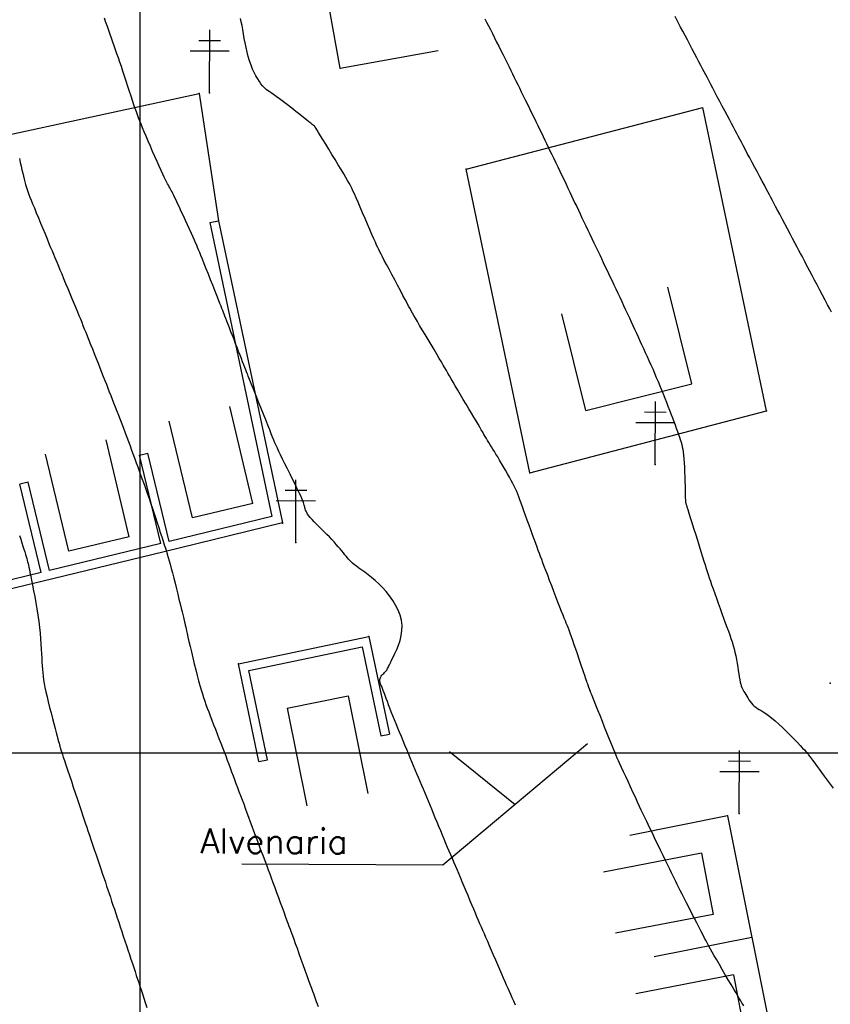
# Model space of a CAD drawing. Header units: millimetres. Extents: x 196436 to 199900, y 8705373 to 8708636.
# Tile 86 of 241: x 198090 to 198155, y 8706280 to 8706359. Entities that reach past the tile are written whole.
import ezdxf
from ezdxf.enums import TextEntityAlignment as Align

# ---------------------------------------------------------------- set-up
doc = ezdxf.new("R2010")
doc.units = ezdxf.units.MM
doc.header["$LTSCALE"] = 5
for name, color, linetype in [('$CURVAS1', 30, 'Continuous'), ('$CURVAS2', 40, 'Continuous'), ('CASA', 6, 'Continuous'), ('CERCA', 3, 'CERCA_LINE'), ('MALHA', 9, 'Continuous'), ('MURO', 9, 'Continuous'), ('POSTE', 3, 'Continuous'), ('TEXTO', 2, 'Continuous')]:
    doc.layers.add(name, color=color, linetype=linetype)
doc.styles.add('GEOSIS', font='ROMANS.SHX')
doc.linetypes.add('CERCA_LINE', pattern='A,0.5,-0.2,["X",Standard,S=0.1,R=0,X=-0.1,Y=-0.05],-0.25', length=0.95)

# ---------------------------------------------------------------- blocks, each defined once
blk = doc.blocks.new('A$C6C777A1E')
at = {"layer": 'CASA'}
for points in [[(0, 8), (0, 0)], [(0, 8), (5, 8)], [(5, 8), (5, 0)]]:
    blk.add_lwpolyline(points, dxfattribs=at)

msp = doc.modelspace()

# ---------------------------------------------------------------- linework, layer by layer
at = {"layer": '$CURVAS1'}
msp.add_polyline3d([(198127.702, 8706358.913, 705), (198127.843, 8706358.631, 705), (198127.989, 8706358.339, 705), (198128.141, 8706358.033, 705), (198128.302, 8706357.713, 705), (198128.469, 8706357.38, 705), (198128.642, 8706357.039, 705), (198128.816, 8706356.694, 705), (198128.991, 8706356.349, 705), (198129.163, 8706356.009, 705), (198129.331, 8706355.677, 705), (198129.491, 8706355.359, 705), (198129.643, 8706355.055, 705), (198129.787, 8706354.765, 705), (198129.926, 8706354.482, 705), (198130.063, 8706354.204, 705), (198130.199, 8706353.925, 705), (198130.337, 8706353.642, 705), (198130.48, 8706353.35, 705), (198130.628, 8706353.045, 705), (198130.785, 8706352.724, 705), (198130.948, 8706352.389, 705), (198131.116, 8706352.046, 705), (198131.285, 8706351.698, 705), (198131.455, 8706351.35, 705), (198131.623, 8706351.006, 705), (198131.787, 8706350.67, 705), (198131.944, 8706350.346, 705), (198132.094, 8706350.038, 705), (198132.237, 8706349.743, 705), (198132.376, 8706349.456, 705), (198132.513, 8706349.174, 705), (198132.649, 8706348.892, 705), (198132.787, 8706348.606, 705), (198132.929, 8706348.312, 705), (198133.077, 8706348.007, 705), (198133.232, 8706347.686, 705), (198133.393, 8706347.353, 705), (198133.558, 8706347.012, 705), (198133.725, 8706346.666, 705), (198133.891, 8706346.319, 705), (198134.057, 8706345.976, 705), (198134.218, 8706345.639, 705), (198134.373, 8706345.313, 705), (198134.522, 8706345.001, 705), (198134.664, 8706344.7, 705), (198134.803, 8706344.407, 705), (198134.939, 8706344.118, 705), (198135.075, 8706343.829, 705), (198135.212, 8706343.538, 705), (198135.353, 8706343.241, 705), (198135.498, 8706342.934, 705), (198135.651, 8706342.615, 705), (198135.808, 8706342.285, 705), (198135.969, 8706341.949, 705), (198136.132, 8706341.609, 705), (198136.296, 8706341.268, 705), (198136.458, 8706340.929, 705), (198136.618, 8706340.597, 705), (198136.773, 8706340.273, 705), (198136.922, 8706339.959, 705), (198137.066, 8706339.655, 705), (198137.207, 8706339.357, 705), (198137.347, 8706339.063, 705), (198137.485, 8706338.769, 705), (198137.625, 8706338.473, 705), (198137.766, 8706338.172, 705), (198137.912, 8706337.864, 705), (198138.062, 8706337.546, 705), (198138.216, 8706337.22, 705), (198138.373, 8706336.888, 705), (198138.531, 8706336.553, 705), (198138.69, 8706336.216, 705), (198138.847, 8706335.881, 705), (198139.003, 8706335.549, 705), (198139.155, 8706335.224, 705), (198139.304, 8706334.906, 705), (198139.449, 8706334.594, 705), (198139.591, 8706334.287, 705), (198139.731, 8706333.983, 705), (198139.871, 8706333.68, 705), (198140.01, 8706333.376, 705), (198140.151, 8706333.07, 705), (198140.293, 8706332.759, 705), (198140.438, 8706332.443, 705), (198140.585, 8706332.122, 705), (198140.733, 8706331.796, 705), (198140.882, 8706331.467, 705), (198141.031, 8706331.135, 705), (198141.179, 8706330.8, 705), (198141.326, 8706330.465, 705), (198141.47, 8706330.128, 705), (198141.612, 8706329.792, 705), (198141.751, 8706329.457, 705), (198141.887, 8706329.123, 705), (198142.02, 8706328.792, 705), (198142.15, 8706328.464, 705), (198142.278, 8706328.139, 705), (198142.402, 8706327.818, 705), (198142.523, 8706327.503, 705), (198142.642, 8706327.193, 705), (198142.756, 8706326.89, 705), (198142.866, 8706326.597, 705), (198142.971, 8706326.314, 705), (198143.07, 8706326.044, 705), (198143.163, 8706325.789, 705), (198143.249, 8706325.55, 705), (198143.326, 8706325.33, 705), (198143.395, 8706325.127, 705), (198143.456, 8706324.937, 705), (198143.51, 8706324.75, 705), (198143.557, 8706324.559, 705), (198143.597, 8706324.356, 705), (198143.632, 8706324.134, 705), (198143.662, 8706323.883, 705), (198143.688, 8706323.595, 705), (198143.71, 8706323.268, 705), (198143.729, 8706322.909, 705), (198143.745, 8706322.531, 705), (198143.758, 8706322.149, 705), (198143.768, 8706321.774, 705), (198143.777, 8706321.42, 705), (198143.784, 8706321.099, 705), (198143.79, 8706320.824, 705), (198143.794, 8706320.606, 705), (198143.798, 8706320.439, 705), (198143.801, 8706320.317, 705), (198143.804, 8706320.233, 705), (198143.806, 8706320.178, 705), (198143.808, 8706320.145, 705), (198143.81, 8706320.128, 705), (198143.812, 8706320.118, 705), (198143.815, 8706320.107, 705), (198143.82, 8706320.088, 705), (198143.832, 8706320.049, 705), (198143.853, 8706319.982, 705), (198143.886, 8706319.877, 705), (198143.933, 8706319.725, 705), (198143.999, 8706319.515, 705), (198144.086, 8706319.239, 705), (198144.195, 8706318.891, 705), (198144.324, 8706318.483, 705), (198144.465, 8706318.033, 705), (198144.614, 8706317.557, 705), (198144.766, 8706317.072, 705), (198144.916, 8706316.596, 705), (198145.057, 8706316.145, 705), (198145.185, 8706315.735, 705), (198145.296, 8706315.379, 705), (198145.393, 8706315.07, 705), (198145.479, 8706314.794, 705), (198145.56, 8706314.54, 705), (198145.639, 8706314.294, 705), (198145.722, 8706314.045, 705), (198145.811, 8706313.779, 705), (198145.912, 8706313.484, 705), (198146.028, 8706313.152, 705), (198146.156, 8706312.788, 705), (198146.293, 8706312.4, 705), (198146.437, 8706311.997, 705), (198146.584, 8706311.589, 705), (198146.73, 8706311.184, 705), (198146.873, 8706310.792, 705), (198147.009, 8706310.42, 705), (198147.137, 8706310.075, 705), (198147.254, 8706309.756, 705), (198147.363, 8706309.456, 705), (198147.463, 8706309.169, 705), (198147.555, 8706308.892, 705), (198147.639, 8706308.619, 705), (198147.715, 8706308.344, 705), (198147.784, 8706308.062, 705), (198147.847, 8706307.77, 705), (198147.903, 8706307.472, 705), (198147.955, 8706307.172, 705), (198148.003, 8706306.878, 705), (198148.047, 8706306.594, 705), (198148.089, 8706306.326, 705), (198148.13, 8706306.08, 705), (198148.17, 8706305.861, 705), (198148.211, 8706305.673, 705), (198148.252, 8706305.512, 705), (198148.296, 8706305.373, 705), (198148.343, 8706305.25, 705), (198148.393, 8706305.137, 705), (198148.448, 8706305.028, 705), (198148.507, 8706304.918, 705), (198148.573, 8706304.802, 705), (198148.646, 8706304.674, 705), (198148.725, 8706304.538, 705), (198148.811, 8706304.396, 705), (198148.903, 8706304.253, 705), (198149.001, 8706304.113, 705), (198149.105, 8706303.979, 705), (198149.215, 8706303.855, 705), (198149.33, 8706303.744, 705), (198149.452, 8706303.649, 705), (198149.582, 8706303.563, 705), (198149.725, 8706303.479, 705), (198149.882, 8706303.389, 705), (198150.058, 8706303.284, 705), (198150.256, 8706303.156, 705), (198150.479, 8706302.998, 705), (198150.73, 8706302.802, 705), (198151.011, 8706302.563, 705), (198151.313, 8706302.29, 705), (198151.628, 8706301.993, 705), (198151.944, 8706301.685, 705), (198152.253, 8706301.378, 705), (198152.544, 8706301.082, 705), (198152.807, 8706300.81, 705), (198153.034, 8706300.574, 705), (198153.216, 8706300.381, 705), (198153.358, 8706300.229, 705), (198153.466, 8706300.109, 705), (198153.548, 8706300.016, 705), (198153.61, 8706299.941, 705), (198153.659, 8706299.879, 705), (198153.702, 8706299.821, 705), (198153.745, 8706299.762, 705), (198153.795, 8706299.694, 705), (198153.855, 8706299.614, 705), (198153.927, 8706299.517, 705), (198154.013, 8706299.401, 705), (198154.117, 8706299.262, 705), (198154.239, 8706299.097, 705), (198154.383, 8706298.901, 705), (198154.55, 8706298.672, 705), (198154.743, 8706298.408, 705), (198154.956, 8706298.116, 705), (198155.185, 8706297.805, 705), (198155.425, 8706297.484, 705), (198155.669, 8706297.163, 705)], dxfattribs=at)
at = {"layer": '$CURVAS2'}
for points in [[(198130.167, 8706279.75, 707), (198130.027, 8706280.059, 707), (198129.901, 8706280.338, 707), (198129.785, 8706280.596, 707), (198129.674, 8706280.842, 707), (198129.565, 8706281.087, 707), (198129.452, 8706281.339, 707), (198129.333, 8706281.609, 707), (198129.203, 8706281.906, 707), (198129.06, 8706282.236, 707), (198128.905, 8706282.593, 707), (198128.742, 8706282.97, 707), (198128.574, 8706283.359, 707), (198128.406, 8706283.749, 707), (198128.24, 8706284.134, 707), (198128.08, 8706284.505, 707), (198127.929, 8706284.852, 707), (198127.791, 8706285.171, 707), (198127.662, 8706285.466, 707), (198127.541, 8706285.745, 707), (198127.424, 8706286.013, 707), (198127.308, 8706286.279, 707), (198127.191, 8706286.549, 707), (198127.07, 8706286.832, 707), (198126.941, 8706287.133, 707), (198126.803, 8706287.458, 707), (198126.656, 8706287.804, 707), (198126.505, 8706288.164, 707), (198126.35, 8706288.533, 707), (198126.193, 8706288.905, 707), (198126.038, 8706289.274, 707), (198125.886, 8706289.635, 707), (198125.74, 8706289.981, 707), (198125.601, 8706290.309, 707), (198125.468, 8706290.622, 707), (198125.34, 8706290.923, 707), (198125.215, 8706291.216, 707), (198125.092, 8706291.507, 707), (198124.968, 8706291.798, 707), (198124.842, 8706292.096, 707), (198124.712, 8706292.402, 707), (198124.578, 8706292.722, 707), (198124.44, 8706293.053, 707), (198124.298, 8706293.392, 707), (198124.155, 8706293.738, 707), (198124.01, 8706294.086, 707), (198123.864, 8706294.436, 707), (198123.72, 8706294.783, 707), (198123.577, 8706295.126, 707), (198123.437, 8706295.461, 707), (198123.299, 8706295.791, 707), (198123.163, 8706296.115, 707), (198123.029, 8706296.435, 707), (198122.896, 8706296.752, 707), (198122.764, 8706297.066, 707), (198122.633, 8706297.379, 707), (198122.503, 8706297.692, 707), (198122.372, 8706298.006, 707), (198122.241, 8706298.321, 707), (198122.11, 8706298.637, 707), (198121.978, 8706298.957, 707), (198121.844, 8706299.279, 707), (198121.708, 8706299.606, 707), (198121.57, 8706299.936, 707), (198121.429, 8706300.272, 707), (198121.286, 8706300.612, 707), (198121.14, 8706300.956, 707), (198120.995, 8706301.302, 707), (198120.85, 8706301.646, 707), (198120.708, 8706301.987, 707), (198120.57, 8706302.322, 707), (198120.436, 8706302.651, 707), (198120.309, 8706302.969, 707), (198120.19, 8706303.276, 707), (198120.078, 8706303.57, 707), (198119.974, 8706303.85, 707), (198119.876, 8706304.114, 707), (198119.785, 8706304.362, 707), (198119.699, 8706304.592, 707), (198119.62, 8706304.802, 707), (198119.546, 8706304.993, 707), (198119.477, 8706305.163, 707), (198119.415, 8706305.313, 707), (198119.361, 8706305.448, 707), (198119.318, 8706305.568, 707), (198119.288, 8706305.677, 707), (198119.271, 8706305.777, 707), (198119.27, 8706305.871, 707), (198119.287, 8706305.961, 707), (198119.322, 8706306.048, 707), (198119.373, 8706306.134, 707), (198119.435, 8706306.217, 707), (198119.504, 8706306.298, 707), (198119.577, 8706306.374, 707), (198119.648, 8706306.446, 707), (198119.715, 8706306.514, 707), (198119.772, 8706306.576, 707), (198119.819, 8706306.633, 707), (198119.857, 8706306.691, 707), (198119.892, 8706306.756, 707), (198119.93, 8706306.835, 707), (198119.976, 8706306.934, 707), (198120.034, 8706307.061, 707), (198120.111, 8706307.222, 707), (198120.211, 8706307.423, 707), (198120.336, 8706307.668, 707), (198120.478, 8706307.955, 707), (198120.626, 8706308.278, 707), (198120.768, 8706308.63, 707), (198120.893, 8706309.007, 707), (198120.989, 8706309.401, 707), (198121.046, 8706309.808, 707), (198121.052, 8706310.221, 707), (198120.998, 8706310.636, 707), (198120.888, 8706311.047, 707), (198120.731, 8706311.453, 707), (198120.533, 8706311.849, 707), (198120.302, 8706312.231, 707), (198120.044, 8706312.596, 707), (198119.768, 8706312.94, 707), (198119.48, 8706313.26, 707), (198119.187, 8706313.554, 707), (198118.895, 8706313.821, 707), (198118.607, 8706314.063, 707), (198118.328, 8706314.283, 707), (198118.062, 8706314.481, 707), (198117.815, 8706314.66, 707), (198117.59, 8706314.821, 707), (198117.392, 8706314.965, 707), (198117.224, 8706315.095, 707), (198117.081, 8706315.214, 707), (198116.959, 8706315.325, 707), (198116.852, 8706315.432, 707), (198116.755, 8706315.54, 707), (198116.661, 8706315.65, 707), (198116.565, 8706315.768, 707), (198116.463, 8706315.896, 707), (198116.349, 8706316.038, 707), (198116.222, 8706316.193, 707), (198116.083, 8706316.359, 707), (198115.933, 8706316.536, 707), (198115.771, 8706316.721, 707), (198115.597, 8706316.915, 707), (198115.412, 8706317.114, 707), (198115.217, 8706317.319, 707), (198115.012, 8706317.526, 707), (198114.8, 8706317.736, 707), (198114.588, 8706317.943, 707), (198114.38, 8706318.147, 707), (198114.181, 8706318.345, 707), (198113.994, 8706318.533, 707), (198113.827, 8706318.711, 707), (198113.682, 8706318.874, 707), (198113.564, 8706319.022, 707), (198113.47, 8706319.154, 707), (198113.398, 8706319.274, 707), (198113.343, 8706319.382, 707), (198113.303, 8706319.48, 707), (198113.274, 8706319.569, 707), (198113.253, 8706319.651, 707), (198113.236, 8706319.729, 707), (198113.22, 8706319.803, 707), (198113.201, 8706319.882, 707), (198113.175, 8706319.972, 707), (198113.137, 8706320.082, 707), (198113.084, 8706320.219, 707), (198113.012, 8706320.392, 707), (198112.915, 8706320.607, 707), (198112.791, 8706320.873, 707), (198112.636, 8706321.194, 707), (198112.457, 8706321.559, 707), (198112.261, 8706321.954, 707), (198112.056, 8706322.366, 707), (198111.849, 8706322.781, 707), (198111.648, 8706323.183, 707), (198111.461, 8706323.561, 707), (198111.296, 8706323.898, 707), (198111.157, 8706324.187, 707), (198111.041, 8706324.437, 707), (198110.939, 8706324.662, 707), (198110.847, 8706324.876, 707), (198110.756, 8706325.095, 707), (198110.66, 8706325.333, 707), (198110.553, 8706325.603, 707), (198110.426, 8706325.921, 707), (198110.277, 8706326.296, 707), (198110.108, 8706326.717, 707), (198109.928, 8706327.166, 707), (198109.743, 8706327.628, 707), (198109.559, 8706328.085, 707), (198109.383, 8706328.521, 707), (198109.222, 8706328.921, 707), (198109.083, 8706329.266, 707), (198108.97, 8706329.546, 707), (198108.881, 8706329.768, 707), (198108.811, 8706329.945, 707), (198108.754, 8706330.088, 707), (198108.705, 8706330.211, 707), (198108.66, 8706330.325, 707), (198108.614, 8706330.444, 707), (198108.562, 8706330.579, 707), (198108.499, 8706330.741, 707), (198108.425, 8706330.93, 707), (198108.342, 8706331.144, 707), (198108.25, 8706331.381, 707), (198108.151, 8706331.638, 707), (198108.043, 8706331.914, 707), (198107.93, 8706332.206, 707), (198107.811, 8706332.512, 707), (198107.687, 8706332.83, 707), (198107.562, 8706333.154, 707), (198107.436, 8706333.477, 707), (198107.314, 8706333.793, 707), (198107.197, 8706334.095, 707), (198107.088, 8706334.377, 707), (198106.989, 8706334.632, 707), (198106.903, 8706334.853, 707), (198106.831, 8706335.039, 707), (198106.77, 8706335.198, 707), (198106.713, 8706335.343, 707), (198106.656, 8706335.49, 707), (198106.593, 8706335.649, 707), (198106.52, 8706335.837, 707), (198106.43, 8706336.064, 707), (198106.318, 8706336.346, 707), (198106.182, 8706336.69, 707), (198106.025, 8706337.085, 707), (198105.854, 8706337.514, 707), (198105.677, 8706337.962, 707), (198105.498, 8706338.412, 707), (198105.325, 8706338.847, 707), (198105.164, 8706339.251, 707), (198105.022, 8706339.607, 707), (198104.903, 8706339.906, 707), (198104.804, 8706340.154, 707), (198104.717, 8706340.367, 707), (198104.638, 8706340.559, 707), (198104.56, 8706340.743, 707), (198104.477, 8706340.934, 707), (198104.383, 8706341.145, 707), (198104.272, 8706341.391, 707), (198104.14, 8706341.682, 707), (198103.991, 8706342.009, 707), (198103.829, 8706342.362, 707), (198103.661, 8706342.727, 707), (198103.492, 8706343.094, 707), (198103.327, 8706343.449, 707), (198103.172, 8706343.782, 707), (198103.032, 8706344.08, 707), (198102.912, 8706344.335, 707), (198102.809, 8706344.548, 707), (198102.722, 8706344.728, 707), (198102.647, 8706344.879, 707), (198102.581, 8706345.008, 707), (198102.522, 8706345.122, 707), (198102.466, 8706345.225, 707), (198102.411, 8706345.326, 707), (198102.354, 8706345.429, 707), (198102.292, 8706345.54, 707), (198102.224, 8706345.667, 707), (198102.148, 8706345.814, 707), (198102.06, 8706345.987, 707), (198101.958, 8706346.193, 707), (198101.842, 8706346.437, 707), (198101.707, 8706346.726, 707), (198101.554, 8706347.063, 707), (198101.385, 8706347.438, 707), (198101.207, 8706347.839, 707), (198101.024, 8706348.256, 707), (198100.841, 8706348.676, 707), (198100.664, 8706349.087, 707), (198100.497, 8706349.478, 707), (198100.345, 8706349.837, 707), (198100.213, 8706350.155, 707), (198100.097, 8706350.439, 707), (198099.993, 8706350.7, 707), (198099.899, 8706350.947, 707), (198099.809, 8706351.191, 707), (198099.719, 8706351.442, 707), (198099.626, 8706351.71, 707), (198099.526, 8706352.006, 707), (198099.416, 8706352.337, 707), (198099.296, 8706352.697, 707), (198099.17, 8706353.081, 707), (198099.039, 8706353.479, 707), (198098.905, 8706353.885, 707), (198098.771, 8706354.29, 707), (198098.64, 8706354.688, 707), (198098.512, 8706355.071, 707), (198098.39, 8706355.433, 707), (198098.274, 8706355.776, 707), (198098.161, 8706356.104, 707), (198098.052, 8706356.42, 707), (198097.944, 8706356.729, 707), (198097.837, 8706357.034, 707), (198097.73, 8706357.34, 707), (198097.621, 8706357.65, 707), (198097.509, 8706357.966, 707), (198097.395, 8706358.29, 707), (198097.277, 8706358.619, 707), (198097.155, 8706358.952, 707)], [(198155.543, 8706335.352, 704), (198155.396, 8706335.631, 704), (198155.223, 8706335.959, 704), (198155.028, 8706336.326, 704), (198154.819, 8706336.722, 704), (198154.602, 8706337.131, 704), (198154.384, 8706337.541, 704), (198154.172, 8706337.94, 704), (198153.974, 8706338.314, 704), (198153.796, 8706338.651, 704), (198153.644, 8706338.941, 704), (198153.511, 8706339.192, 704), (198153.393, 8706339.418, 704), (198153.282, 8706339.63, 704), (198153.172, 8706339.84, 704), (198153.056, 8706340.062, 704), (198152.927, 8706340.307, 704), (198152.778, 8706340.587, 704), (198152.606, 8706340.912, 704), (198152.414, 8706341.272, 704), (198152.208, 8706341.658, 704), (198151.996, 8706342.056, 704), (198151.783, 8706342.456, 704), (198151.575, 8706342.846, 704), (198151.38, 8706343.213, 704), (198151.202, 8706343.547, 704), (198151.048, 8706343.84, 704), (198150.911, 8706344.098, 704), (198150.788, 8706344.332, 704), (198150.671, 8706344.555, 704), (198150.555, 8706344.775, 704), (198150.433, 8706345.006, 704), (198150.3, 8706345.256, 704), (198150.15, 8706345.538, 704), (198149.979, 8706345.859, 704), (198149.789, 8706346.212, 704), (198149.588, 8706346.587, 704), (198149.38, 8706346.974, 704), (198149.172, 8706347.362, 704), (198148.968, 8706347.741, 704), (198148.775, 8706348.101, 704), (198148.598, 8706348.433, 704), (198148.441, 8706348.728, 704), (198148.3, 8706348.993, 704), (198148.17, 8706349.238, 704), (198148.047, 8706349.472, 704), (198147.924, 8706349.705, 704), (198147.797, 8706349.946, 704), (198147.661, 8706350.204, 704), (198147.51, 8706350.49, 704), (198147.341, 8706350.81, 704), (198147.156, 8706351.157, 704), (198146.961, 8706351.524, 704), (198146.761, 8706351.9, 704), (198146.56, 8706352.278, 704), (198146.364, 8706352.649, 704), (198146.176, 8706353.003, 704), (198146.002, 8706353.332, 704), (198145.846, 8706353.629, 704), (198145.703, 8706353.901, 704), (198145.571, 8706354.155, 704), (198145.443, 8706354.4, 704), (198145.316, 8706354.643, 704), (198145.185, 8706354.894, 704), (198145.046, 8706355.159, 704), (198144.895, 8706355.449, 704), (198144.727, 8706355.767, 704), (198144.547, 8706356.11, 704), (198144.357, 8706356.469, 704), (198144.163, 8706356.836, 704), (198143.967, 8706357.205, 704), (198143.776, 8706357.568, 704), (198143.592, 8706357.916, 704), (198143.42, 8706358.243, 704), (198143.262, 8706358.543, 704), (198143.116, 8706358.82, 704), (198142.979, 8706359.081, 704)], [(198148.488, 8706279.699, 706), (198148.412, 8706279.813, 706), (198148.334, 8706279.937, 706), (198148.247, 8706280.08, 706), (198148.145, 8706280.251, 706), (198148.021, 8706280.462, 706), (198147.869, 8706280.721, 706), (198147.685, 8706281.035, 706), (198147.475, 8706281.393, 706), (198147.246, 8706281.783, 706), (198147.008, 8706282.19, 706), (198146.768, 8706282.6, 706), (198146.535, 8706282.999, 706), (198146.316, 8706283.374, 706), (198146.121, 8706283.711, 706), (198145.955, 8706284.001, 706), (198145.813, 8706284.251, 706), (198145.689, 8706284.475, 706), (198145.574, 8706284.685, 706), (198145.463, 8706284.895, 706), (198145.347, 8706285.117, 706), (198145.22, 8706285.364, 706), (198145.074, 8706285.648, 706), (198144.904, 8706285.979, 706), (198144.715, 8706286.348, 706), (198144.514, 8706286.743, 706), (198144.305, 8706287.151, 706), (198144.097, 8706287.559, 706), (198143.895, 8706287.956, 706), (198143.705, 8706288.328, 706), (198143.535, 8706288.664, 706), (198143.388, 8706288.955, 706), (198143.26, 8706289.209, 706), (198143.145, 8706289.438, 706), (198143.037, 8706289.655, 706), (198142.93, 8706289.873, 706), (198142.817, 8706290.103, 706), (198142.693, 8706290.359, 706), (198142.55, 8706290.652, 706), (198142.386, 8706290.99, 706), (198142.203, 8706291.366, 706), (198142.008, 8706291.767, 706), (198141.808, 8706292.18, 706), (198141.608, 8706292.593, 706), (198141.414, 8706292.993, 706), (198141.233, 8706293.367, 706), (198141.07, 8706293.703, 706), (198140.93, 8706293.993, 706), (198140.809, 8706294.246, 706), (198140.7, 8706294.473, 706), (198140.597, 8706294.689, 706), (198140.495, 8706294.907, 706), (198140.387, 8706295.138, 706), (198140.266, 8706295.397, 706), (198140.127, 8706295.695, 706), (198139.966, 8706296.042, 706), (198139.787, 8706296.429, 706), (198139.596, 8706296.841, 706), (198139.399, 8706297.266, 706), (198139.203, 8706297.689, 706), (198139.014, 8706298.098, 706), (198138.838, 8706298.478, 706), (198138.682, 8706298.817, 706), (198138.55, 8706299.105, 706), (198138.437, 8706299.352, 706), (198138.337, 8706299.574, 706), (198138.245, 8706299.784, 706), (198138.153, 8706299.999, 706), (198138.055, 8706300.232, 706), (198137.946, 8706300.499, 706), (198137.818, 8706300.814, 706), (198137.668, 8706301.188, 706), (198137.499, 8706301.607, 706), (198137.32, 8706302.057, 706), (198137.135, 8706302.519, 706), (198136.952, 8706302.977, 706), (198136.778, 8706303.414, 706), (198136.619, 8706303.814, 706), (198136.482, 8706304.16, 706), (198136.371, 8706304.439, 706), (198136.284, 8706304.656, 706), (198136.219, 8706304.819, 706), (198136.172, 8706304.938, 706), (198136.14, 8706305.02, 706), (198136.118, 8706305.076, 706), (198136.103, 8706305.112, 706), (198136.092, 8706305.14, 706), (198136.082, 8706305.165, 706), (198136.072, 8706305.192, 706), (198136.061, 8706305.222, 706), (198136.048, 8706305.258, 706), (198136.032, 8706305.302, 706), (198136.013, 8706305.355, 706), (198135.989, 8706305.422, 706), (198135.961, 8706305.502, 706), (198135.927, 8706305.6, 706), (198135.887, 8706305.716, 706), (198135.84, 8706305.854, 706), (198135.785, 8706306.016, 706), (198135.721, 8706306.203, 706), (198135.647, 8706306.419, 706), (198135.563, 8706306.666, 706), (198135.468, 8706306.945, 706), (198135.363, 8706307.258, 706), (198135.248, 8706307.596, 706), (198135.128, 8706307.95, 706), (198135.005, 8706308.309, 706), (198134.884, 8706308.663, 706), (198134.766, 8706309.002, 706), (198134.656, 8706309.316, 706), (198134.556, 8706309.595, 706), (198134.468, 8706309.833, 706), (198134.39, 8706310.04, 706), (198134.316, 8706310.227, 706), (198134.242, 8706310.409, 706), (198134.164, 8706310.598, 706), (198134.078, 8706310.808, 706), (198133.979, 8706311.052, 706), (198133.863, 8706311.342, 706), (198133.727, 8706311.688, 706), (198133.574, 8706312.08, 706), (198133.411, 8706312.504, 706), (198133.241, 8706312.946, 706), (198133.069, 8706313.393, 706), (198132.903, 8706313.831, 706), (198132.745, 8706314.245, 706), (198132.602, 8706314.623, 706), (198132.477, 8706314.954, 706), (198132.367, 8706315.245, 706), (198132.269, 8706315.509, 706), (198132.177, 8706315.755, 706), (198132.087, 8706315.997, 706), (198131.995, 8706316.245, 706), (198131.897, 8706316.51, 706), (198131.789, 8706316.805, 706), (198131.667, 8706317.137, 706), (198131.533, 8706317.499, 706), (198131.392, 8706317.881, 706), (198131.248, 8706318.273, 706), (198131.104, 8706318.666, 706), (198130.964, 8706319.048, 706), (198130.833, 8706319.41, 706), (198130.713, 8706319.741, 706), (198130.607, 8706320.035, 706), (198130.512, 8706320.296, 706), (198130.425, 8706320.533, 706), (198130.341, 8706320.751, 706), (198130.257, 8706320.961, 706), (198130.166, 8706321.168, 706), (198130.067, 8706321.382, 706), (198129.954, 8706321.609, 706), (198129.825, 8706321.856, 706), (198129.682, 8706322.119, 706), (198129.528, 8706322.393, 706), (198129.368, 8706322.672, 706), (198129.204, 8706322.951, 706), (198129.042, 8706323.225, 706), (198128.884, 8706323.489, 706), (198128.733, 8706323.736, 706), (198128.594, 8706323.964, 706), (198128.464, 8706324.173, 706), (198128.344, 8706324.367, 706), (198128.231, 8706324.549, 706), (198128.124, 8706324.721, 706), (198128.022, 8706324.886, 706), (198127.923, 8706325.047, 706), (198127.826, 8706325.208, 706), (198127.73, 8706325.371, 706), (198127.631, 8706325.541, 706), (198127.527, 8706325.721, 706), (198127.414, 8706325.916, 706), (198127.291, 8706326.129, 706), (198127.154, 8706326.366, 706), (198126.999, 8706326.631, 706), (198126.825, 8706326.927, 706), (198126.63, 8706327.257, 706), (198126.418, 8706327.612, 706), (198126.196, 8706327.984, 706), (198125.97, 8706328.363, 706), (198125.745, 8706328.738, 706), (198125.529, 8706329.099, 706), (198125.328, 8706329.438, 706), (198125.147, 8706329.744, 706), (198124.991, 8706330.011, 706), (198124.854, 8706330.247, 706), (198124.73, 8706330.464, 706), (198124.612, 8706330.672, 706), (198124.491, 8706330.884, 706), (198124.361, 8706331.11, 706), (198124.214, 8706331.363, 706), (198124.044, 8706331.654, 706), (198123.846, 8706331.989, 706), (198123.625, 8706332.361, 706), (198123.389, 8706332.756, 706), (198123.147, 8706333.16, 706), (198122.907, 8706333.561, 706), (198122.677, 8706333.945, 706), (198122.465, 8706334.3, 706), (198122.28, 8706334.611, 706), (198122.127, 8706334.87, 706), (198122, 8706335.088, 706), (198121.891, 8706335.28, 706), (198121.79, 8706335.461, 706), (198121.69, 8706335.644, 706), (198121.582, 8706335.847, 706), (198121.457, 8706336.082, 706), (198121.306, 8706336.366, 706), (198121.124, 8706336.709, 706), (198120.917, 8706337.098, 706), (198120.693, 8706337.518, 706), (198120.461, 8706337.953, 706), (198120.23, 8706338.387, 706), (198120.008, 8706338.803, 706), (198119.804, 8706339.185, 706), (198119.627, 8706339.517, 706), (198119.483, 8706339.789, 706), (198119.366, 8706340.011, 706), (198119.269, 8706340.201, 706), (198119.182, 8706340.375, 706), (198119.099, 8706340.551, 706), (198119.01, 8706340.745, 706), (198118.909, 8706340.974, 706), (198118.786, 8706341.255, 706), (198118.636, 8706341.6, 706), (198118.464, 8706341.997, 706), (198118.277, 8706342.43, 706), (198118.081, 8706342.882, 706), (198117.885, 8706343.336, 706), (198117.694, 8706343.776, 706), (198117.516, 8706344.185, 706), (198117.358, 8706344.546, 706), (198117.225, 8706344.847, 706), (198117.11, 8706345.1, 706), (198117.006, 8706345.32, 706), (198116.905, 8706345.522, 706), (198116.799, 8706345.721, 706), (198116.679, 8706345.934, 706), (198116.538, 8706346.176, 706), (198116.367, 8706346.462, 706), (198116.162, 8706346.802, 706), (198115.929, 8706347.187, 706), (198115.678, 8706347.599, 706), (198115.419, 8706348.023, 706), (198115.162, 8706348.444, 706), (198114.918, 8706348.844, 706), (198114.695, 8706349.208, 706), (198114.504, 8706349.519, 706), (198114.352, 8706349.767, 706), (198114.237, 8706349.955, 706), (198114.153, 8706350.092, 706), (198114.095, 8706350.186, 706), (198114.058, 8706350.245, 706), (198114.036, 8706350.279, 706), (198114.024, 8706350.295, 706), (198114.017, 8706350.301, 706), (198114.009, 8706350.307, 706), (198113.994, 8706350.317, 706), (198113.965, 8706350.338, 706), (198113.916, 8706350.374, 706), (198113.84, 8706350.432, 706), (198113.73, 8706350.518, 706), (198113.579, 8706350.635, 706), (198113.381, 8706350.791, 706), (198113.133, 8706350.988, 706), (198112.844, 8706351.218, 706), (198112.526, 8706351.47, 706), (198112.192, 8706351.732, 706), (198111.855, 8706351.995, 706), (198111.528, 8706352.247, 706), (198111.223, 8706352.478, 706), (198110.953, 8706352.676, 706), (198110.728, 8706352.834, 706), (198110.542, 8706352.958, 706), (198110.389, 8706353.058, 706), (198110.26, 8706353.143, 706), (198110.149, 8706353.223, 706), (198110.047, 8706353.307, 706), (198109.947, 8706353.405, 706), (198109.841, 8706353.527, 706), (198109.723, 8706353.679, 706), (198109.595, 8706353.863, 706), (198109.461, 8706354.076, 706), (198109.323, 8706354.317, 706), (198109.186, 8706354.583, 706), (198109.051, 8706354.873, 706), (198108.924, 8706355.185, 706), (198108.807, 8706355.517, 706), (198108.703, 8706355.866, 706), (198108.61, 8706356.228, 706), (198108.528, 8706356.598, 706), (198108.454, 8706356.969, 706), (198108.386, 8706357.335, 706), (198108.323, 8706357.693, 706), (198108.262, 8706358.035, 706), (198108.202, 8706358.357, 706), (198108.141, 8706358.654, 706), (198108.076, 8706358.932, 706)], [(198090.324, 8706347.688, 708), (198090.397, 8706347.379, 708), (198090.466, 8706347.08, 708), (198090.532, 8706346.793, 708), (198090.595, 8706346.52, 708), (198090.656, 8706346.264, 708), (198090.713, 8706346.025, 708), (198090.767, 8706345.808, 708), (198090.817, 8706345.613, 708), (198090.865, 8706345.44, 708), (198090.913, 8706345.282, 708), (198090.964, 8706345.129, 708), (198091.021, 8706344.97, 708), (198091.089, 8706344.794, 708), (198091.17, 8706344.592, 708), (198091.267, 8706344.353, 708), (198091.385, 8706344.066, 708), (198091.525, 8706343.727, 708), (198091.682, 8706343.344, 708), (198091.853, 8706342.93, 708), (198092.03, 8706342.499, 708), (198092.208, 8706342.065, 708), (198092.383, 8706341.64, 708), (198092.548, 8706341.239, 708), (198092.698, 8706340.875, 708), (198092.829, 8706340.557, 708), (198092.944, 8706340.277, 708), (198093.049, 8706340.025, 708), (198093.148, 8706339.787, 708), (198093.246, 8706339.554, 708), (198093.347, 8706339.312, 708), (198093.457, 8706339.05, 708), (198093.58, 8706338.756, 708), (198093.72, 8706338.423, 708), (198093.874, 8706338.057, 708), (198094.037, 8706337.667, 708), (198094.206, 8706337.264, 708), (198094.376, 8706336.858, 708), (198094.543, 8706336.457, 708), (198094.703, 8706336.074, 708), (198094.851, 8706335.716, 708), (198094.985, 8706335.392, 708), (198095.106, 8706335.096, 708), (198095.218, 8706334.82, 708), (198095.325, 8706334.556, 708), (198095.43, 8706334.295, 708), (198095.536, 8706334.029, 708), (198095.648, 8706333.751, 708), (198095.768, 8706333.451, 708), (198095.898, 8706333.124, 708), (198096.038, 8706332.774, 708), (198096.185, 8706332.408, 708), (198096.336, 8706332.031, 708), (198096.489, 8706331.649, 708), (198096.64, 8706331.27, 708), (198096.788, 8706330.898, 708), (198096.93, 8706330.541, 708), (198097.063, 8706330.204, 708), (198097.189, 8706329.882, 708), (198097.31, 8706329.574, 708), (198097.427, 8706329.273, 708), (198097.542, 8706328.977, 708), (198097.656, 8706328.682, 708), (198097.772, 8706328.382, 708), (198097.891, 8706328.074, 708), (198098.014, 8706327.755, 708), (198098.141, 8706327.426, 708), (198098.271, 8706327.088, 708), (198098.403, 8706326.744, 708), (198098.537, 8706326.393, 708), (198098.672, 8706326.04, 708), (198098.807, 8706325.684, 708), (198098.942, 8706325.329, 708), (198099.075, 8706324.975, 708), (198099.206, 8706324.623, 708), (198099.335, 8706324.275, 708), (198099.462, 8706323.931, 708), (198099.587, 8706323.592, 708), (198099.709, 8706323.26, 708), (198099.828, 8706322.935, 708), (198099.945, 8706322.617, 708), (198100.058, 8706322.308, 708), (198100.169, 8706322.004, 708), (198100.279, 8706321.7, 708), (198100.389, 8706321.394, 708), (198100.501, 8706321.08, 708), (198100.615, 8706320.755, 708), (198100.733, 8706320.414, 708), (198100.856, 8706320.054, 708), (198100.984, 8706319.673, 708), (198101.116, 8706319.276, 708), (198101.25, 8706318.871, 708), (198101.383, 8706318.465, 708), (198101.513, 8706318.067, 708), (198101.637, 8706317.683, 708), (198101.754, 8706317.322, 708), (198101.862, 8706316.992, 708), (198101.957, 8706316.696, 708), (198102.044, 8706316.428, 708), (198102.124, 8706316.176, 708), (198102.2, 8706315.93, 708), (198102.274, 8706315.68, 708), (198102.351, 8706315.415, 708), (198102.431, 8706315.125, 708), (198102.519, 8706314.798, 708), (198102.615, 8706314.429, 708), (198102.718, 8706314.025, 708), (198102.825, 8706313.601, 708), (198102.932, 8706313.168, 708), (198103.038, 8706312.74, 708), (198103.139, 8706312.328, 708), (198103.232, 8706311.947, 708), (198103.315, 8706311.609, 708), (198103.385, 8706311.322, 708), (198103.442, 8706311.086, 708), (198103.489, 8706310.893, 708), (198103.527, 8706310.737, 708), (198103.556, 8706310.613, 708), (198103.58, 8706310.514, 708), (198103.599, 8706310.434, 708), (198103.614, 8706310.368, 708), (198103.627, 8706310.308, 708), (198103.641, 8706310.245, 708), (198103.658, 8706310.17, 708), (198103.679, 8706310.074, 708), (198103.708, 8706309.946, 708), (198103.747, 8706309.778, 708), (198103.797, 8706309.559, 708), (198103.862, 8706309.279, 708), (198103.943, 8706308.934, 708), (198104.037, 8706308.533, 708), (198104.142, 8706308.092, 708), (198104.254, 8706307.624, 708), (198104.371, 8706307.145, 708), (198104.489, 8706306.668, 708), (198104.605, 8706306.209, 708), (198104.716, 8706305.782, 708), (198104.821, 8706305.398, 708), (198104.919, 8706305.051, 708), (198105.015, 8706304.734, 708), (198105.109, 8706304.436, 708), (198105.205, 8706304.151, 708), (198105.304, 8706303.868, 708), (198105.41, 8706303.58, 708), (198105.524, 8706303.277, 708), (198105.648, 8706302.953, 708), (198105.78, 8706302.611, 708), (198105.919, 8706302.254, 708), (198106.062, 8706301.888, 708), (198106.207, 8706301.517, 708), (198106.352, 8706301.146, 708), (198106.494, 8706300.779, 708), (198106.632, 8706300.42, 708), (198106.764, 8706300.074, 708), (198106.891, 8706299.74, 708), (198107.013, 8706299.414, 708), (198107.131, 8706299.096, 708), (198107.248, 8706298.782, 708), (198107.363, 8706298.471, 708), (198107.478, 8706298.161, 708), (198107.595, 8706297.849, 708), (198107.713, 8706297.535, 708), (198107.834, 8706297.216, 708), (198107.956, 8706296.892, 708), (198108.081, 8706296.564, 708), (198108.207, 8706296.23, 708), (198108.336, 8706295.89, 708), (198108.466, 8706295.544, 708), (198108.598, 8706295.192, 708), (198108.732, 8706294.832, 708), (198108.866, 8706294.468, 708), (198109.001, 8706294.104, 708), (198109.134, 8706293.741, 708), (198109.265, 8706293.384, 708), (198109.393, 8706293.036, 708), (198109.518, 8706292.699, 708), (198109.637, 8706292.378, 708), (198109.751, 8706292.073, 708), (198109.861, 8706291.78, 708), (198109.969, 8706291.494, 708), (198110.077, 8706291.208, 708), (198110.187, 8706290.916, 708), (198110.301, 8706290.613, 708), (198110.421, 8706290.293, 708), (198110.549, 8706289.95, 708), (198110.686, 8706289.579, 708), (198110.83, 8706289.188, 708), (198110.978, 8706288.785, 708), (198111.126, 8706288.379, 708), (198111.273, 8706287.979, 708), (198111.414, 8706287.593, 708), (198111.547, 8706287.229, 708), (198111.669, 8706286.898, 708), (198111.778, 8706286.603, 708), (198111.876, 8706286.337, 708), (198111.968, 8706286.088, 708), (198112.059, 8706285.845, 708), (198112.151, 8706285.596, 708), (198112.249, 8706285.329, 708), (198112.358, 8706285.034, 708), (198112.48, 8706284.697, 708), (198112.62, 8706284.314, 708), (198112.772, 8706283.892, 708), (198112.933, 8706283.447, 708), (198113.096, 8706282.994, 708), (198113.257, 8706282.547, 708), (198113.41, 8706282.12, 708), (198113.552, 8706281.728, 708), (198113.675, 8706281.386, 708), (198113.777, 8706281.102, 708), (198113.861, 8706280.871, 708), (198113.931, 8706280.678, 708), (198113.991, 8706280.511, 708), (198114.047, 8706280.357, 708), (198114.102, 8706280.204, 708), (198114.16, 8706280.04, 708), (198114.228, 8706279.852, 708), (198114.306, 8706279.629, 708)], [(198090.345, 8706317.44, 709), (198090.439, 8706317.137, 709), (198090.527, 8706316.853, 709), (198090.608, 8706316.589, 709), (198090.683, 8706316.346, 709), (198090.752, 8706316.122, 709), (198090.813, 8706315.92, 709), (198090.867, 8706315.738, 709), (198090.914, 8706315.578, 709), (198090.953, 8706315.438, 709), (198090.987, 8706315.31, 709), (198091.019, 8706315.181, 709), (198091.05, 8706315.043, 709), (198091.085, 8706314.885, 709), (198091.124, 8706314.695, 709), (198091.171, 8706314.464, 709), (198091.229, 8706314.181, 709), (198091.299, 8706313.838, 709), (198091.379, 8706313.443, 709), (198091.465, 8706313.006, 709), (198091.555, 8706312.536, 709), (198091.645, 8706312.044, 709), (198091.731, 8706311.539, 709), (198091.811, 8706311.032, 709), (198091.882, 8706310.533, 709), (198091.94, 8706310.05, 709), (198091.988, 8706309.587, 709), (198092.025, 8706309.143, 709), (198092.056, 8706308.721, 709), (198092.08, 8706308.321, 709), (198092.1, 8706307.945, 709), (198092.117, 8706307.594, 709), (198092.133, 8706307.268, 709), (198092.151, 8706306.967, 709), (198092.171, 8706306.685, 709), (198092.196, 8706306.412, 709), (198092.227, 8706306.141, 709), (198092.266, 8706305.861, 709), (198092.316, 8706305.566, 709), (198092.377, 8706305.246, 709), (198092.452, 8706304.892, 709), (198092.542, 8706304.499, 709), (198092.643, 8706304.077, 709), (198092.752, 8706303.638, 709), (198092.865, 8706303.193, 709), (198092.978, 8706302.757, 709), (198093.088, 8706302.34, 709), (198093.19, 8706301.956, 709), (198093.28, 8706301.616, 709), (198093.356, 8706301.331, 709), (198093.418, 8706301.097, 709), (198093.468, 8706300.907, 709), (198093.509, 8706300.757, 709), (198093.54, 8706300.638, 709), (198093.565, 8706300.546, 709), (198093.584, 8706300.474, 709), (198093.6, 8706300.416, 709), (198093.615, 8706300.364, 709), (198093.631, 8706300.31, 709), (198093.651, 8706300.244, 709), (198093.68, 8706300.155, 709), (198093.72, 8706300.034, 709), (198093.774, 8706299.87, 709), (198093.847, 8706299.654, 709), (198093.94, 8706299.376, 709), (198094.056, 8706299.029, 709), (198094.191, 8706298.627, 709), (198094.339, 8706298.184, 709), (198094.495, 8706297.718, 709), (198094.654, 8706297.244, 709), (198094.809, 8706296.779, 709), (198094.957, 8706296.339, 709), (198095.09, 8706295.94, 709), (198095.206, 8706295.594, 709), (198095.306, 8706295.292, 709), (198095.396, 8706295.023, 709), (198095.48, 8706294.774, 709), (198095.56, 8706294.533, 709), (198095.643, 8706294.286, 709), (198095.732, 8706294.022, 709), (198095.832, 8706293.729, 709), (198095.945, 8706293.396, 709), (198096.069, 8706293.029, 709), (198096.202, 8706292.638, 709), (198096.341, 8706292.231, 709), (198096.482, 8706291.816, 709), (198096.622, 8706291.403, 709), (198096.759, 8706291, 709), (198096.889, 8706290.617, 709), (198097.009, 8706290.258, 709), (198097.122, 8706289.922, 709), (198097.229, 8706289.604, 709), (198097.331, 8706289.298, 709), (198097.431, 8706289, 709), (198097.529, 8706288.704, 709), (198097.629, 8706288.405, 709), (198097.732, 8706288.097, 709), (198097.839, 8706287.778, 709), (198097.949, 8706287.447, 709), (198098.064, 8706287.105, 709), (198098.181, 8706286.755, 709), (198098.301, 8706286.397, 709), (198098.423, 8706286.033, 709), (198098.546, 8706285.664, 709), (198098.67, 8706285.291, 709), (198098.795, 8706284.917, 709), (198098.918, 8706284.543, 709), (198099.041, 8706284.172, 709), (198099.162, 8706283.806, 709), (198099.28, 8706283.447, 709), (198099.395, 8706283.099, 709), (198099.506, 8706282.763, 709), (198099.612, 8706282.442, 709), (198099.714, 8706282.136, 709), (198099.811, 8706281.842, 709), (198099.908, 8706281.552, 709), (198100.004, 8706281.261, 709), (198100.103, 8706280.962, 709), (198100.207, 8706280.649, 709), (198100.317, 8706280.316, 709), (198100.436, 8706279.956, 709), (198100.564, 8706279.566, 709)]]:
    msp.add_polyline3d(points, dxfattribs=at)
at = {"layer": 'CASA'}
for points in [[(198116.088, 8706354.939), (198114.422, 8706364.17)], [(198116.088, 8706354.939), (198123.961, 8706356.36)], [(198144.331, 8706329.605), (198142.387, 8706337.365)], [(198135.821, 8706327.473), (198133.877, 8706335.233)], [(198135.821, 8706327.473), (198144.331, 8706329.605)]]:
    msp.add_lwpolyline(points, dxfattribs=at)
msp.add_point((198116.088, 8706354.939, 705.77), dxfattribs=at)
at = {"layer": 'CERCA'}
for points in [[(198080.034, 8706347.567), (198104.771, 8706352.901), (198106.299, 8706342.694)], [(198126.204, 8706346.837), (198145.211, 8706351.796)], [(198150.315, 8706327.432), (198145.211, 8706351.796)], [(198131.308, 8706322.472), (198126.204, 8706346.837)], [(198131.308, 8706322.472), (198150.315, 8706327.432)], [(198147.177, 8706294.943), (198139.334, 8706293.37)], [(198147.177, 8706294.943), (198151.092, 8706275.428)], [(198149.134, 8706285.185), (198141.291, 8706283.612)]]:
    msp.add_lwpolyline(points, dxfattribs=at)
for p in [(198104.771, 8706352.901, 706.434), (198126.204, 8706346.837, 705.484), (198150.315, 8706327.431, 704.538), (198131.308, 8706322.472, 705.899), (198155.442, 8706305.572, 704.76), (198147.177, 8706294.943, 705.586)]:
    msp.add_point(p, dxfattribs=at)
at = {"layer": 'MALHA'}
for p, q in [((198100, 8708635.599), (198100, 8705384.785)), ((198100, 8708635.599), (198100, 8705384.785)), ((196441.61, 8706300), (199000, 8706300)), ((196441.61, 8706300), (199000, 8706300))]:
    msp.add_line(p, q, dxfattribs=at)
at = {"layer": 'MURO'}
for p, q in [((198105.615, 8706342.548), (198110.606, 8706318.954)), ((198106.299, 8706342.694), (198111.452, 8706318.439)), ((198099.956, 8706323.88), (198100.637, 8706324.045)), ((198101.679, 8706316.786), (198099.956, 8706323.88)), ((198102.359, 8706316.951), (198100.637, 8706324.045)), ((198091.029, 8706321.713), (198090.348, 8706321.548)), ((198092.071, 8706314.454), (198090.348, 8706321.548)), ((198092.751, 8706314.619), (198091.029, 8706321.713)), ((198110.606, 8706318.954), (198102.359, 8706316.951)), ((198111.452, 8706318.439), (198101.844, 8706316.106)), ((198101.679, 8706316.786), (198092.751, 8706314.619)), ((198101.844, 8706316.106), (198092.236, 8706313.773)), ((198092.071, 8706314.454), (198083.143, 8706312.286)), ((198092.236, 8706313.773), (198082.628, 8706311.441)), ((198107.909, 8706307.131), (198118.397, 8706309.332)), ((198118.397, 8706309.332), (198120.04, 8706301.503)), ((198108.738, 8706306.589), (198117.855, 8706308.503)), ((198117.855, 8706308.503), (198119.355, 8706301.359)), ((198109.553, 8706299.301), (198107.909, 8706307.131)), ((198110.238, 8706299.445), (198108.738, 8706306.589))]:
    msp.add_line(p, q, dxfattribs=at)
for points in [[(198105.615, 8706342.548), (198106.299, 8706342.694)], [(198119.355, 8706301.359), (198120.04, 8706301.503)], [(198109.553, 8706299.301), (198110.238, 8706299.445)]]:
    msp.add_lwpolyline(points, dxfattribs=at)
for p in [(198106.299, 8706342.693, 706.789), (198111.452, 8706318.438, 707.146), (198118.397, 8706309.331, 707.567), (198107.909, 8706307.13, 707.7)]:
    msp.add_point(p, dxfattribs=at)
at = {"layer": 'POSTE'}
for p, q in [((198105.592, 8706352.967), (198105.615, 8706358.006)), ((198104.736, 8706357.17), (198106.486, 8706357.163)), ((198104.032, 8706356.333), (198107.182, 8706356.32)), ((198141.375, 8706323.147), (198141.398, 8706328.187)), ((198140.519, 8706327.35), (198142.269, 8706327.343)), ((198139.815, 8706326.513), (198142.965, 8706326.5)), ((198112.513, 8706316.867), (198112.535, 8706321.907)), ((198111.656, 8706321.071), (198113.406, 8706321.063)), ((198110.953, 8706320.234), (198114.103, 8706320.22)), ((198148.129, 8706295.136), (198148.151, 8706300.176)), ((198147.272, 8706299.34), (198149.022, 8706299.332)), ((198146.569, 8706298.503), (198149.719, 8706298.489))]:
    msp.add_line(p, q, dxfattribs=at)
for p in [(198105.592, 8706352.966, 706.353), (198141.375, 8706323.146, 705.17), (198112.513, 8706316.867, 707.096), (198148.129, 8706295.136, 705.464)]:
    msp.add_point(p, dxfattribs=at)
at = {"layer": 'TEXTO', "color": 7}
for points in [[(198135.948, 8706300.713), (198124.332, 8706290.991), (198108.195, 8706291.062)], [(198124.861, 8706300.11), (198130.14, 8706295.852)]]:
    msp.add_lwpolyline(points, dxfattribs=at)

# ---------------------------------------------------------------- block references
at = {"layer": 'CASA'}
for p, rotation in [((198107.224, 8706327.785), 193.4240936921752), ((198097.29, 8706325.117), 193.4240936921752), ((198113.393, 8706295.74), 11.29173914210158), ((198137.241, 8706290.421), 280.8631326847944), ((198139.813, 8706280.662), 280.8631326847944)]:
    msp.add_blockref('A$C6C777A1E', p, dxfattribs=dict(at, rotation=rotation))

# ---------------------------------------------------------------- texts
at = {"layer": 'TEXTO', "style": 'GEOSIS'}
msp.add_text('Alvenaria', height=2, rotation=359.749, dxfattribs=at).set_placement((198104.856, 8706291.336), align=Align.BOTTOM_LEFT)

doc.saveas('drawing.dxf')
